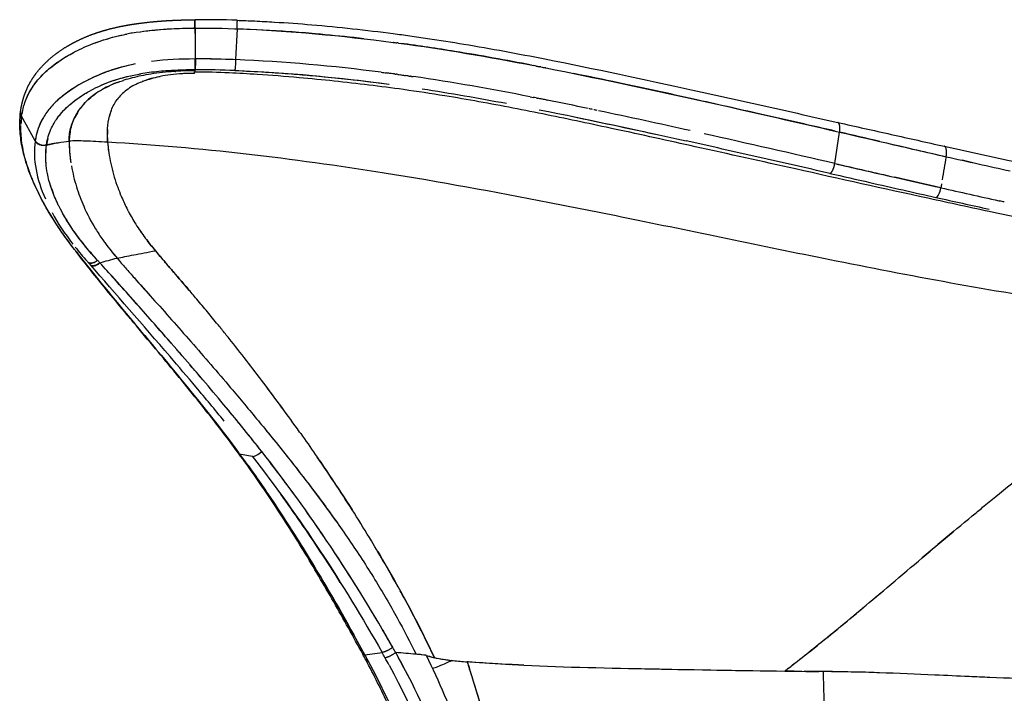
# Model space of a CAD drawing. Header units: millimetres. Extents: x 2530 to 6175, y 0 to 2613.
# Tile 69 of 76: x 5703 to 5872, y 470 to 585. Entities that reach past the tile are written whole.
import ezdxf

# ---------------------------------------------------------------- set-up
doc = ezdxf.new("R2010")
doc.units = ezdxf.units.MM
doc.header["$MEASUREMENT"] = 0
doc.layers.add('Crea2D$visibili$linee', color=7, linetype='Continuous', true_color=0x000000)
doc.layers.add('Crea2D$visibili$tangenti', color=7, linetype='Continuous', true_color=0x000000)

msp = doc.modelspace()

# ---------------------------------------------------------------- linework, layer by layer
at = {"layer": 'Crea2D$visibili$linee'}
for p, q in [((5733.23, 584.11), (5733.23, 584.1)), ((5733.35, 584.02), (5733.31, 578.74)), ((5733.35, 584.02), (5733.35, 584.02)), ((5706.01, 564.77), (5703.69, 568.94)), ((5859.87, 555.09), (5859.87, 555.09)), ((5838.24, 477.43), (5838.24, 477.43))]:
    msp.add_line(p, q, dxfattribs=at)
for centre, radius, start, end in [((5755.45, 585.43), 22.23, 179.9686, 180.5922), ((5734.49, 407.41), 178.04, 88.0697, 90.3689), ((5740.48, 585.35), 0.00244, 59.5957, 147.9294), ((809.19, 547.93), 4924.3, 0.35853, 0.41989), ((5712.8, 584.77), 27.71, 358.5518, 0.631), ((5685.14, 585.25), 55.37, 358.6847, 358.6935), ((5729.56, 543.33), 40.44, 99.9113, 101.2749), ((5506.3, 576.85), 227.09, 0.0081, 0.4786), ((5733.82, 416.91), 161.83, 87.7276, 90.1504), ((5891.5, 578.57), 158.11, 179.9366, 180.3502), ((5602.4, 576.69), 130.92, 0.0842, 0.3726), ((5730.7, 536.2), 40.54, 97.3728, 99.4312), ((5730.31, 559.52), 16.49, 105.0456, 111.4862), ((5732.01, 525.65), 51.18, 93.6521, 97.319), ((5732.87, 531), 45.71, 93.92, 98.9586), ((5732.93, 513.62), 63.24, 91.7804, 93.7876), ((5733.37, 525.54), 51.19, 91.8826, 93.7329), ((5733.87, 487.41), 89.47, 90.3537, 91.8616), ((5732.57, 548.69), 27.57, 92.1472, 92.9475), ((5735.01, 425.81), 151.08, 90.6421, 91.4235), ((5733.01, 540.18), 36.09, 89.6741, 92.3408), ((5733.71, 517.99), 58.74, 90.4095, 91.9733), ((5733.48, 509.94), 66.33, 90.2234, 91.4521), ((5735.31, 429.19), 147.55, 90.7844, 91.1737), ((5731.37, 416.81), 159.71, 89.3205, 89.3252), ((5732.74, 576.51), 0.507, 353.9799, 1.0084), ((5735.36, 576.29), 2.11, 170.9728, 173.9955), ((5734.03, 414.3), 162.58, 87.8529, 90.2255), ((5730.25, 300.12), 278.54, 82.4533, 82.467), ((5726.69, 273.48), 305.41, 82.1255, 82.138), ((5716.48, 569.67), 11.81, 160.6702, 160.7926), ((5731.1, 573.26), 13.49, 178.4613, 178.4678), ((5734.28, 573.07), 16.67, 178.1038, 178.1091), ((5664.65, -73.5), 657.94, 78.77916, 78.78591), ((5767.36, 574.24), 57.73, 182.6875, 182.6909), ((5629.77, -245.89), 833.82, 78.1886, 78.67768), ((5704.94, 569.64), 1.43, 172.2625, 209.4381), ((5704.96, 569.56), 1.47, 187.2062, 209.3912), ((5718.51, 566.96), 14.95, 172.7533, 177.3908), ((5727.56, 566.74), 9.13, 159.4279, 165.9845), ((5718.07, 562.91), 12.2, 166.9544, 171.2235), ((5719.13, 562.33), 11.33, 165.6276, 171.1635), ((5734.9, 565.69), 16.57, 176.5851, 184.0558), ((5290.36, -1838.42), 2467.44, 76.8843, 77.04783), ((5707.12, 565.34), 1.28, 209.3273, 223.5103), ((5707.45, 565.87), 1.86, 252.5922, 277.1433), ((5707.5, 565.57), 1.56, 279.0382, 286.1393), ((5707.5, 565.56), 1.55, 286.2674, 286.3317), ((5744.92, 566.74), 26.64, 184.8006, 188.2414), ((5123.83, -2557.13), 3197.93, 77.25169, 77.47759), ((5861.22, 563.57), 0.271, 74.3932, 81.8879), ((3981.22, -7611.77), 8380.1, 77.172394, 77.258213), ((6213.48, 499.73), 357.33, 169.9575, 170.6044), ((6435.94, 3108.91), 2610.82, 257.29264, 257.53822), ((5742.19, 565.83), 30.47, 190.1082, 197.0593), ((6438.76, 3145.23), 2652.23, 257.00999, 257.23679), ((9886.84, 18218.39), 18114.75, 257.09956, 257.12909), ((9087.4, 14819.52), 14625.02, 257.177932, 257.205329), ((6454.21, 3194.22), 2703.42, 257.14671, 257.31873), ((-13315.55, -84007.37), 86711.12, 77.2233292, 77.2286877), ((5729.2, 563.58), 21.57, 197.1827, 201.0916), ((5742.16, 565.8), 30.43, 197.0317, 203.7067), ((6784.8, 4683.47), 4230.73, 257.21504, 257.37186), ((6450.8, 3154.01), 2663.46, 257.20043, 257.41828), ((5751.19, 568.1), 33.07, 202.3609, 203.1334), ((5750.98, 568.01), 32.84, 203.1245, 207.2426), ((6460.03, 3240.56), 2751.72, 257.40234, 257.59675), ((6295.56, 2459.58), 1951.88, 257.42537, 257.43023), ((5753.31, 569.24), 35.48, 207.8331, 211.9219), ((5750.39, 567.38), 32.01, 211.848, 216.9325), ((5749.5, 566.73), 30.91, 213.9914, 214.6348), ((5715.93, 545.27), 3.42, 130.9849, 131.0502), ((5753.11, 578.53), 51.4, 218.4432, 221.9654), ((5713.51, 546.25), 0.669, 208.7249, 216.4344), ((5713.49, 546.24), 0.651, 222.2541, 227.0179), ((5924.32, 709.38), 267.22, 217.754, 218.9995), ((5783.37, 597.87), 82.72, 219.0418, 219.9913), ((5822.21, 631.41), 134.04, 220.4217, 220.895), ((5024.79, -83.15), 934.04, 41.55968, 42.0957), ((5030.43, -78.31), 926.6, 40.95715, 41.31736), ((5483.21, 326.18), 327.77, 38.6685, 39.0193), ((5240.69, 103.18), 648.85, 40.42176, 40.72105), ((5372.35, 218.2), 472.35, 39.2172, 40.1375), ((5461.42, 309.24), 355.37, 36.1915, 36.9406), ((5419.53, 254.08), 414.85, 39.1523, 39.815), ((5473.99, 298.35), 344.66, 38.2341, 39.041), ((5740.93, 511.52), 0.231, 216.9639, 244.2847), ((5549.6, 357.82), 248.45, 34.1251, 35.3847), ((6729.6, -536.44), 1349.54, 129.95686, 130.25431), ((5516.34, 335.45), 288.53, 31.6774, 33.6839), ((5522.11, 339.15), 281.68, 29.5787, 33.4478), ((5557.87, 360.55), 240.01, 30.5646, 31.1244), ((5251.96, 183.21), 593.61, 29.79741, 30.13931), ((5618.07, 398.82), 163.77, 28.1118, 28.5196), ((5644.21, 408.91), 139.04, 28.4485, 29.0559), ((5770.02, 460.6), 16.44, 82.9017, 86.3801), ((5766.93, 427.65), 49.53, 83.1659, 85.2167), ((5775.68, 484.34), 8.04, 250.8086, 256.1004), ((5772.24, 480.84), 6.44, 284.6889, 287.0087), ((5753.38, 525.61), 55.05, 294.5818, 295.5964), ((5892.03, 4596.84), 4123.11, 268.82392, 268.9405), ((5894.08, 4782), 4308.28, 269.01507, 269.14559), ((5384.68, 1048.98), 729.65, 308.01549, 308.17756), ((5550.6, 839.16), 462.15, 307.8307, 308.1708), ((5877.31, 3582.98), 3109.14, 269.20294, 269.3097), ((5816.52, -1311.35), 1785.57, 89.22538, 89.33097), ((5829.78, -356.77), 830.9, 88.96081, 89.2495), ((5834.97, -29.89), 503.97, 88.7404, 89.3525), ((5837.64, 95.39), 378.67, 88.3665, 88.7273)]:
    msp.add_arc(centre, radius, start, end, dxfattribs=at)
msp.add_rational_spline([(5703.52, 569.84), (5703.6, 570.36), (5703.7, 570.88), (5703.97, 571.96), (5704.15, 572.54), (5704.38, 573.11), (5704.48, 573.38), (5704.6, 573.64), (5704.72, 573.9), (5705.15, 574.78), (5705.66, 575.62), (5706.26, 576.39), (5706.46, 576.65), (5706.89, 577.17), (5707.83, 578.17), (5709.16, 579.36), (5710.97, 580.64), (5712.28, 581.38), (5712.97, 581.73), (5713.15, 581.82), (5713.51, 582), (5714.25, 582.34), (5715.59, 582.91), (5716.79, 583.31), (5717.6, 583.56), (5717.78, 583.61), (5718.17, 583.72), (5718.99, 583.94), (5720.5, 584.3), (5721.82, 584.54), (5722.71, 584.68), (5723.59, 584.81), (5724.48, 584.93), (5726.27, 585.12), (5727.17, 585.2), (5728.07, 585.26), (5728.97, 585.32), (5729.87, 585.36), (5730.77, 585.39), (5731.59, 585.42), (5732.4, 585.44), (5733.22, 585.44)], [1, 1, 1, 1, 1, 1, 0.999643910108, 0.999643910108, 1, 0.99632152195, 0.99632152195, 1, 1, 1, 1, 1, 1, 1, 1, 1, 1, 1, 1, 1, 1, 1, 1, 1, 1, 1, 1, 1, 1, 1, 1, 1, 0.999910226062, 0.999910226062, 1, 0.999950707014, 0.999950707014, 1], degree=3, knots=[0.255907, 0.255907, 0.255907, 0.255907, 2.748431, 2.748431, 5.562769, 5.562769, 5.562769, 6.42667, 6.42667, 6.42667, 9.356952, 9.356952, 9.356952, 10.353411, 11.37277, 13.481814, 15.690245, 18.004821, 18.004821, 18.004821, 18.603703, 19.209271, 20.444883, 22.983177, 22.983177, 22.983177, 23.560561, 24.206911, 25.50784, 28.225063, 28.225063, 28.225063, 30.979064, 30.979064, 33.703011, 33.703011, 33.703011, 36.405095, 36.405095, 36.405095, 38.858918, 38.858918, 38.858918, 38.858918], dxfattribs=at)
for points in [[(5733.22, 585.45), (5733.26, 585.45), (5733.3, 585.45), (5733.34, 585.45)], [(5722.6, 583.18), (5726.11, 583.79), (5729.68, 583.99), (5733.23, 584.01)], [(5733.22, 585.18), (5733.22, 585.19), (5733.22, 585.2), (5733.22, 585.2)], [(5733.23, 584.11), (5733.23, 584.13), (5733.23, 584.16), (5733.23, 584.18)], [(5733.23, 584.01), (5733.23, 584.04), (5733.23, 584.07), (5733.23, 584.1)], [(5733.35, 584.02), (5734.82, 584.03), (5737.05, 584.03), (5740.05, 583.91)], [(5740.05, 583.91), (5740.2, 583.91), (5740.35, 583.9), (5740.49, 583.9)], [(5740.49, 583.9), (5740.5, 583.93), (5740.5, 583.95), (5740.5, 583.98)], [(5740.49, 583.9), (5749.49, 583.57), (5758.4, 582.72), (5767.15, 581.58)], [(5740.5, 583.99), (5740.5, 584.02), (5740.5, 584.04), (5740.5, 584.07)], [(5721.33, 582.93), (5721.41, 582.95), (5721.48, 582.96), (5721.56, 582.98)], [(5721.56, 582.98), (5721.59, 582.99), (5721.62, 582.99), (5721.65, 583)], [(5767.24, 581.57), (5767.21, 581.57), (5767.18, 581.58), (5767.15, 581.58)], [(5767.24, 581.57), (5767.43, 581.54), (5767.62, 581.52), (5767.81, 581.49)], [(5768.06, 581.46), (5767.98, 581.47), (5767.89, 581.48), (5767.81, 581.49)], [(5768.06, 581.46), (5775.87, 580.42), (5783.57, 579.08), (5791.2, 577.61)], [(5707.85, 576.59), (5709.16, 577.79), (5710.78, 578.91), (5712.67, 579.9)], [(5733.31, 578.74), (5730.84, 578.73), (5728.35, 578.63), (5725.9, 578.32)], [(5733.31, 578.74), (5733.31, 578.74), (5733.31, 578.74), (5733.39, 578.74)], [(5739.8, 578.63), (5736.93, 578.75), (5734.81, 578.76), (5733.39, 578.74)], [(5765.12, 576.47), (5756.93, 577.52), (5748.61, 578.29), (5740.23, 578.62)], [(5733.39, 576.88), (5733.33, 576.97), (5733.32, 577.16), (5733.32, 577.41)], [(5791.61, 577.53), (5791.47, 577.55), (5791.34, 577.58), (5791.2, 577.61)], [(5791.61, 577.53), (5791.79, 577.49), (5791.97, 577.46), (5792.16, 577.42)], [(5792.41, 577.37), (5792.33, 577.39), (5792.24, 577.4), (5792.16, 577.42)], [(5792.41, 577.37), (5792.65, 577.33), (5792.88, 577.28), (5793.11, 577.23)], [(5793.21, 577.21), (5793.18, 577.22), (5793.15, 577.23), (5793.11, 577.23)], [(5793.21, 577.21), (5810.32, 573.84), (5827.05, 570), (5843.41, 566.24)], [(5729.93, 576.61), (5729.87, 576.61), (5729.81, 576.61), (5729.75, 576.6)], [(5729.93, 576.61), (5729.96, 576.62), (5730, 576.62), (5730.04, 576.62)], [(5733.22, 576.27), (5733.22, 576.31), (5733.23, 576.35), (5733.24, 576.4)], [(5733.32, 576.88), (5733.34, 576.88), (5733.37, 576.88), (5733.39, 576.88)], [(5765.12, 576.47), (5765.42, 576.43), (5765.72, 576.39), (5766.01, 576.36)], [(5766.77, 576.26), (5766.52, 576.29), (5766.27, 576.32), (5766.01, 576.36)], [(5767.36, 576.18), (5767.18, 576.2), (5767.01, 576.23), (5766.83, 576.25)], [(5767.36, 576.18), (5767.46, 576.17), (5767.55, 576.15), (5767.65, 576.14)], [(5767.95, 576.1), (5767.85, 576.11), (5767.75, 576.13), (5767.65, 576.14)], [(5767.95, 576.1), (5768.12, 576.07), (5768.3, 576.05), (5768.47, 576.03)], [(5768.54, 576.02), (5768.79, 575.98), (5769.04, 575.95), (5769.29, 575.91)], [(5769.71, 575.85), (5769.57, 575.87), (5769.43, 575.89), (5769.29, 575.91)], [(5769.71, 575.85), (5769.84, 575.83), (5769.97, 575.81), (5770.1, 575.8)], [(5770.3, 575.77), (5770.24, 575.78), (5770.17, 575.79), (5770.1, 575.8)], [(5770.3, 575.77), (5770.4, 575.75), (5770.5, 575.74), (5770.6, 575.72)], [(5790.56, 572.28), (5783.97, 573.57), (5777.32, 574.75), (5770.6, 575.73)], [(5705.34, 573.59), (5705.34, 573.58), (5705.33, 573.57), (5705.33, 573.57)], [(5714.25, 574.75), (5712.05, 573.55), (5710.17, 572.16), (5708.76, 570.58)], [(5720.23, 574.8), (5719.23, 574.44), (5718.33, 574.02), (5717.52, 573.56)], [(5772.09, 573.64), (5776.93, 572.9), (5781.73, 572.06), (5786.5, 571.16)], [(5790.56, 572.28), (5790.73, 572.24), (5790.91, 572.21), (5791.08, 572.18)], [(5791.58, 572.08), (5791.41, 572.11), (5791.25, 572.14), (5791.08, 572.18)], [(5791.58, 572.08), (5791.68, 572.06), (5791.78, 572.04), (5791.88, 572.02)], [(5792.6, 571.88), (5792.36, 571.92), (5792.12, 571.97), (5791.88, 572.02)], [(5704.08, 570.76), (5704.09, 570.79), (5704.1, 570.83), (5704.11, 570.86)], [(5793.39, 571.72), (5793.15, 571.77), (5792.91, 571.81), (5792.67, 571.86)], [(5793.39, 571.72), (5793.41, 571.71), (5793.44, 571.71), (5793.47, 571.7)], [(5801.23, 570.11), (5801.03, 570.15), (5800.83, 570.2), (5800.63, 570.24)], [(5703.51, 569.72), (5703.51, 569.73), (5703.51, 569.75), (5703.51, 569.76)], [(5707.42, 568.76), (5706.83, 567.77), (5706.43, 566.75), (5706.18, 565.69)], [(5802.01, 569.95), (5801.81, 569.99), (5801.62, 570.03), (5801.42, 570.07)], [(5817.88, 566.49), (5812.69, 567.65), (5807.47, 568.8), (5802.21, 569.9)], [(5842.59, 560.87), (5835.23, 562.57), (5827.79, 564.28), (5820.27, 565.96)], [(5843.41, 566.24), (5849.52, 564.83), (5855.59, 563.42), (5861.63, 562.04)], [(5706, 564.71), (5706.16, 564.42), (5706.46, 564.18), (5706.81, 564.05)], [(5706.75, 564.14), (5706.73, 564.15), (5706.71, 564.16), (5706.68, 564.17)], [(5707.93, 564.01), (5707.57, 563.9), (5707.17, 563.92), (5706.81, 564.05)], [(5707.75, 564.03), (5707.74, 564.03), (5707.74, 564.03), (5707.73, 564.03)], [(5707.91, 560.28), (5707.76, 561.54), (5707.76, 562.79), (5707.93, 564.01)], [(5707.93, 564.01), (5707.93, 564.03), (5707.93, 564.05), (5707.94, 564.07)], [(5851.42, 564.39), (5854.83, 563.59), (5858.24, 562.8), (5861.63, 562.04)], [(5866.19, 561.01), (5865.59, 561.15), (5864.98, 561.29), (5864.37, 561.42)], [(5860.84, 557.4), (5860.81, 557.18), (5860.77, 556.96), (5860.74, 556.74)], [(5720.6, 555.52), (5720.58, 555.58), (5720.55, 555.64), (5720.53, 555.71)], [(5716.67, 544.32), (5713.83, 547.36), (5711.59, 550.5), (5710.04, 553.63)], [(5871.56, 554.3), (5871.3, 554.36), (5871.04, 554.42), (5870.78, 554.48)], [(5708.88, 552.51), (5709.86, 550.7), (5711.06, 548.88), (5712.45, 547.08)], [(5721.78, 552.97), (5721.83, 552.89), (5721.87, 552.8), (5721.91, 552.72)], [(5721.93, 552.68), (5721.93, 552.69), (5721.92, 552.7), (5721.91, 552.72)], [(5712.74, 546.16), (5712.14, 546.95), (5711.54, 547.75), (5710.97, 548.54)], [(5713.38, 548.24), (5713.38, 548.25), (5713.39, 548.25), (5713.39, 548.25)], [(5713.69, 547.85), (5713.69, 547.85), (5713.68, 547.85), (5713.68, 547.84)], [(5724.8, 548.14), (5725.35, 547.41), (5725.95, 546.69), (5726.55, 545.97)], [(5726.55, 545.97), (5726.07, 546.54), (5725.59, 547.12), (5725.14, 547.69)], [(5712.97, 545.85), (5712.87, 545.98), (5712.78, 546.1), (5712.68, 546.22)], [(5712.97, 545.85), (5712.98, 545.83), (5712.99, 545.82), (5713, 545.81)], [(5714.89, 544.16), (5714.94, 544.1), (5714.98, 544.05), (5715.03, 543.99)], [(5715.1, 543.94), (5715.4, 543.74), (5715.96, 543.84), (5716.45, 544.16)], [(5716.9, 543.77), (5716.4, 543.41), (5715.8, 543.3), (5715.49, 543.5)], [(5737, 533.6), (5737.06, 533.53), (5737.11, 533.47), (5737.16, 533.4)], [(5737.43, 533.07), (5737.34, 533.18), (5737.25, 533.29), (5737.16, 533.4)], [(5737.43, 533.07), (5737.47, 533.02), (5737.52, 532.97), (5737.56, 532.92)], [(5737.87, 532.54), (5737.76, 532.66), (5737.66, 532.79), (5737.56, 532.92)], [(5740.91, 511.28), (5740.84, 511.38), (5740.77, 511.47), (5740.7, 511.57)], [(5756.43, 495.48), (5752.7, 501.07), (5748.79, 506.47), (5744.72, 511.65)], [(5740.83, 511.31), (5740.83, 511.31), (5740.83, 511.31), (5740.83, 511.31)], [(5740.87, 511.3), (5740.86, 511.3), (5740.85, 511.3), (5740.84, 511.31)], [(5740.91, 511.28), (5740.9, 511.29), (5740.88, 511.29), (5740.87, 511.29)], [(5769.82, 473.14), (5769.09, 474.54), (5768.34, 475.92), (5767.59, 477.3)], [(5779.4, 447), (5777.09, 457.72), (5772.85, 467.9), (5767.59, 477.3)], [(5774.12, 476.45), (5774.15, 476.44), (5774.18, 476.44), (5774.2, 476.43)], [(5774.2, 476.43), (5774.25, 476.42), (5774.31, 476.41), (5774.36, 476.4)], [(5774.51, 476.37), (5775.86, 476.11), (5777.41, 475.92), (5779.04, 475.78)], [(5766.46, 475.15), (5770.75, 467.24), (5774.27, 458.85), (5776.52, 450.1)], [(5774.12, 474.68), (5774.65, 474.84), (5775.35, 475.12), (5776.28, 475.55)], [(5777.17, 475.96), (5777.09, 475.92), (5777.01, 475.89), (5776.94, 475.85)], [(5779.8, 475.72), (5780.04, 474.91), (5780.29, 474.15), (5780.53, 473.38)], [(5835.68, 474.12), (5835.14, 474.12), (5834.6, 474.13), (5834.06, 474.14)]]:
    msp.add_open_spline(points, degree=3, dxfattribs=at)
for points, weights in [([(5740.48, 585.35), (5740.5, 585.37), (5740.5, 585.12)], [0.922562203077, 0.856144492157, 0.853283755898]), ([(5733.22, 585.18), (5733.23, 584.83), (5733.23, 584.18)], [0.853692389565, 0.857363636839, 0.965678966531]), ([(5733.32, 577.67), (5733.31, 578.19), (5733.31, 578.74)], [0.854060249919, 0.862227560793, 1]), ([(5703.51, 569.72), (5703.45, 569.27), (5703.68, 568.85)], [0.86045791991, 0.894142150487, 1]), ([(5861.63, 562.04), (5861.91, 563.75), (5861.26, 563.84)], [1, 0.737852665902, 0.964322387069]), ([(5713.39, 548.26), (5713.38, 548.25), (5713.38, 548.25)], [0.961515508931, 0.960115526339, 0.958731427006]), ([(5713.01, 545.8), (5713.01, 545.81), (5713, 545.81)], [0.980395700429, 0.979340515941, 0.978293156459]), ([(5716.67, 544.32), (5715.76, 543.56), (5715.13, 543.92)], [1, 0.763746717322, 0.952147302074]), ([(5715.43, 543.55), (5716.01, 543), (5717.06, 543.89)], [1, 0.736919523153, 1]), ([(5740.83, 511.31), (5740.84, 511.31), (5740.84, 511.31)], [0.960327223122, 0.961894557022, 0.963483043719]), ([(5740.87, 511.3), (5740.87, 511.29), (5740.87, 511.29)], [0.979216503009, 0.980171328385, 0.981132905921])]:
    msp.add_rational_spline(points, weights, degree=2, dxfattribs=at)
for points, knots in [([(5740.48, 585.35), (5741.5, 585.32), (5743.63, 585.23), (5747.88, 585), (5755.78, 584.43), (5762.53, 583.68), (5767.16, 583.08), (5768.11, 582.96), (5770.07, 582.69), (5774.1, 582.11), (5781.81, 580.88), (5788.48, 579.65), (5793.08, 578.74), (5801.59, 577.07), (5810.05, 575.26), (5822.54, 572.52), (5826.69, 571.59), (5834.93, 569.74), (5839.02, 568.81), (5843.1, 567.89)], [0, 0, 0, 0, 3.035372, 6.405814, 12.783697, 26.779539, 26.779539, 26.779539, 29.649498, 32.734338, 38.994182, 53.069204, 53.069204, 53.069204, 79.770582, 79.770582, 93.125331, 93.125331, 106.468119, 106.468119, 106.468119, 106.468119]), ([(5724.01, 583.4), (5725.29, 583.58), (5727.82, 583.84), (5730.91, 583.98), (5732.69, 584.01), (5733.23, 584.01)], [2.7911664, 2.7911664, 2.7911664, 2.7911664, 2.8801084, 2.9635819, 3, 3, 3, 3]), ([(5762.17, 582.19), (5761.61, 582.26), (5758.86, 582.56), (5754.6, 582.98), (5747.93, 583.54), (5743.45, 583.75), (5740.49, 583.9)], [1.7967612, 1.7967612, 1.7967612, 1.7967612, 1.812478, 1.8746229, 1.9172028, 2, 2, 2, 2]), ([(5740.51, 585.07), (5740.51, 585.08), (5740.51, 585.09), (5740.5, 585.11), (5740.5, 585.11), (5740.5, 585.12)], [3.48437514, 3.48437514, 3.48437514, 3.48437514, 3.5, 3.5, 3.51562482, 3.51562482, 3.51562482, 3.51562482]), ([(5703.69, 568.94), (5703.77, 569.39), (5703.91, 570.19), (5704.25, 571.35), (5704.7, 572.44), (5705.49, 573.92), (5706.82, 575.66), (5708.87, 577.55), (5710.93, 578.96), (5712.83, 580), (5714.86, 580.99), (5717.61, 582.02), (5719.89, 582.63), (5721.1, 582.88)], [0, 0, 0, 0, 1.366732, 2.414379, 3.639068, 4.893264, 7.456266, 10.161199, 13.228455, 14.946531, 16.637634, 20.019529, 23.726283, 23.726283, 23.726283, 23.726283]), ([(5714.96, 580.99), (5715.68, 581.29), (5716.43, 581.57), (5718.51, 582.27), (5719.89, 582.64), (5721.33, 582.93)], [1.5658769, 1.5658769, 1.5658769, 1.5658769, 1.6249934, 1.6249934, 1.7268089, 1.7268089, 1.7268089, 1.7268089]), ([(5790.81, 577.68), (5786.47, 578.52), (5779.06, 579.86), (5771.57, 580.98), (5768.47, 581.4)], [1.5225277, 1.5225277, 1.5225277, 1.5225277, 1.6487845, 1.7370074, 1.7370074, 1.7370074, 1.7370074]), ([(5721.17, 577.44), (5720.16, 577.18), (5718.21, 576.59), (5715.86, 575.59), (5714.04, 574.65), (5712.35, 573.66), (5710.49, 572.32), (5708.71, 570.62), (5707.58, 569.1), (5706.91, 567.85), (5706.51, 566.91), (5706.21, 565.88), (5706.08, 565.17), (5706.01, 564.77)], [0, 0, 0, 0, 3.119355, 6.106971, 7.64124, 9.268894, 11.979231, 14.491574, 16.635376, 17.652957, 18.72077, 19.695702, 20.889708, 20.889708, 20.889708, 20.889708]), ([(5723.1, 577.88), (5721.43, 577.55), (5719.87, 577.12), (5717.23, 576.19), (5716.1, 575.7), (5715.03, 575.16)], [0.2514616, 0.2514616, 0.2514616, 0.2514616, 0.3771924, 0.3771924, 0.4845859, 0.4845859, 0.4845859, 0.4845859]), ([(5733.32, 577.54), (5733.32, 577.56), (5733.32, 577.58), (5733.32, 577.62), (5733.32, 577.64), (5733.32, 577.67)], [1.46875003, 1.46875003, 1.46875003, 1.46875003, 1.5, 1.5, 1.53125, 1.53125, 1.53125, 1.53125]), ([(5704.32, 571.48), (5704.38, 571.65), (5704.44, 571.82), (5704.93, 572.98), (5705.51, 573.96), (5706.55, 575.26), (5706.87, 575.62), (5707.22, 575.98)], [1.1040252, 1.1040252, 1.1040252, 1.1040252, 1.1249846, 1.1249846, 1.2499868, 1.2499868, 1.2996899, 1.2996899, 1.2996899, 1.2996899]), ([(5716.16, 573.72), (5717.24, 574.26), (5719.2, 575.08), (5721.42, 575.67), (5722.38, 575.88)], [3.5075568, 3.5075568, 3.5075568, 3.5075568, 3.6244702, 3.7076044, 3.7076044, 3.7076044, 3.7076044]), ([(5717.2, 574.21), (5719.14, 575.07), (5721.31, 575.72), (5723.86, 576.17), (5723.96, 576.18), (5724.05, 576.2)], [2.546875, 2.546875, 2.546875, 2.546875, 2.75, 2.75, 2.7578125, 2.7578125, 2.7578125, 2.7578125]), ([(5725.76, 576.15), (5725.2, 576.06), (5723.59, 575.77), (5722.07, 575.39), (5721.13, 575.1)], [0.2133969, 0.2133969, 0.2133969, 0.2133969, 0.2623339, 0.3590735, 0.3590735, 0.3590735, 0.3590735]), ([(5723.5, 574.54), (5724.11, 574.82), (5725.19, 575.23), (5726.57, 575.6), (5727.2, 575.73), (5727.36, 575.76)], [4.6574919, 4.6574919, 4.6574919, 4.6574919, 4.743666, 4.7946688, 4.8110866, 4.8110866, 4.8110866, 4.8110866]), ([(5731.15, 576.22), (5730.47, 576.19), (5729.8, 576.13), (5728.53, 575.97), (5727.93, 575.88), (5727.36, 575.76)], [-0.9375, -0.9375, -0.9375, -0.9375, -0.875, -0.875, -0.8164062, -0.8164062, -0.8164062, -0.8164062]), ([(5733.29, 576.74), (5733.28, 576.65), (5733.27, 576.57), (5733.25, 576.46), (5733.24, 576.43), (5733.24, 576.4)], [0, 0, 0, 0, 0.5, 0.5, 0.7161959, 0.7161959, 0.7161959, 0.7161959]), ([(5740.12, 576.77), (5748.96, 576.44), (5757.79, 575.59), (5766.45, 574.44), (5766.46, 574.44), (5766.48, 574.44)], [2, 2, 2, 2, 2.2499983, 2.2499983, 2.2504208, 2.2504208, 2.2504208, 2.2504208]), ([(5740.12, 576.77), (5741.87, 576.69), (5745.1, 576.54), (5749.52, 576.22), (5753.94, 575.86), (5759.18, 575.33), (5763.22, 574.86), (5765.5, 574.56)], [7, 7, 7, 7, 7.0495224, 7.0914236, 7.1254177, 7.1753715, 7.24113, 7.24113, 7.24113, 7.24113]), ([(5842.64, 566.42), (5841.14, 566.76), (5836.9, 567.73), (5828.88, 569.55), (5818.08, 571.98), (5807.44, 574.3), (5800.57, 575.73), (5798.02, 576.25)], [1.0077779, 1.0077779, 1.0077779, 1.0077779, 1.0535193, 1.136453, 1.2500323, 1.3775156, 1.452295, 1.452295, 1.452295, 1.452295]), ([(5709.84, 568.68), (5709.99, 568.89), (5710.15, 569.1), (5711.71, 570.94), (5713.63, 572.4), (5715.98, 573.63), (5716.07, 573.68), (5716.16, 573.72)], [2.21875, 2.21875, 2.21875, 2.21875, 2.25, 2.25, 2.5, 2.5, 2.510035, 2.510035, 2.510035, 2.510035]), ([(5717.1, 573.32), (5717.13, 573.33), (5717.16, 573.35), (5718.06, 573.89), (5719.06, 574.37), (5720.52, 574.9), (5720.82, 575), (5721.13, 575.1)], [0.4961019, 0.4961019, 0.4961019, 0.4961019, 0.5, 0.5, 0.625, 0.625, 0.65625, 0.65625, 0.65625, 0.65625]), ([(5723.5, 574.54), (5723.22, 574.41), (5722.96, 574.27), (5721.91, 573.68), (5721.25, 573.17), (5720.46, 572.37), (5720.23, 572.1), (5720.03, 571.83)], [-0.6640625, -0.6640625, -0.6640625, -0.6640625, -0.625, -0.625, -0.5, -0.5, -0.4400962, -0.4400962, -0.4400962, -0.4400962]), ([(5710.91, 569.95), (5711.51, 570.58), (5712.78, 571.68), (5714.26, 572.66), (5714.96, 573.07)], [3.2824554, 3.2824554, 3.2824554, 3.2824554, 3.3811927, 3.4627095, 3.4627095, 3.4627095, 3.4627095]), ([(5711.8, 564.69), (5711.8, 565.02), (5711.83, 565.75), (5712.13, 567.26), (5712.86, 569.13), (5714.31, 571.15), (5715.56, 572.25), (5716.25, 572.75)], [0, 0, 0, 0, 1.01315, 2.160477, 4.611948, 6.990622, 9.56519, 9.56519, 9.56519, 9.56519]), ([(5717.1, 573.32), (5716.27, 572.8), (5715.18, 571.97), (5714.17, 570.87), (5713.8, 570.4), (5713.68, 570.23)], [0.5177967, 0.5177967, 0.5177967, 0.5177967, 0.6330033, 0.6872052, 0.7150131, 0.7150131, 0.7150131, 0.7150131]), ([(5718.37, 564.52), (5718.35, 565.3), (5718.3, 566.83), (5718.64, 569), (5719.24, 570.64), (5719.82, 571.55), (5720.02, 571.83)], [4, 4, 4, 4, 4.1293553, 4.2509978, 4.3778173, 4.4364004, 4.4364004, 4.4364004, 4.4364004]), ([(5712.67, 546.23), (5712.28, 546.75), (5711.52, 547.75), (5710.11, 549.74), (5708.54, 552.16), (5706.91, 555.07), (5705.99, 557.01), (5705.59, 557.97), (5705.36, 558.5), (5704.95, 559.54), (5704.26, 561.58), (5703.64, 564.07), (5703.32, 566.96), (5703.4, 568.81), (5703.5, 569.68)], [0, 0, 0, 0, 1.954784, 3.753162, 7.30767, 10.616223, 13.74802, 13.74802, 13.74802, 15.485617, 17.087322, 20.220451, 23.165051, 25.774312, 25.774312, 25.774312, 25.774312]), ([(5703.57, 567.52), (5703.6, 567.96), (5703.64, 568.4), (5703.68, 568.85), (5703.68, 568.85), (5703.68, 568.85), (5703.68, 568.85)], [3.93713274, 3.93713274, 3.93713274, 3.93713274, 3.9997552, 3.9997552, 3.9997552, 4, 4, 4, 4]), ([(5707.94, 564.07), (5708.02, 564.55), (5708.2, 565.45), (5708.64, 566.67), (5709.17, 567.71), (5709.6, 568.36), (5709.82, 568.66), (5709.84, 568.68)], [3, 3, 3, 3, 3.0651025, 3.1225378, 3.1725817, 3.2148775, 3.21768, 3.21768, 3.21768, 3.21768]), ([(5713.4, 569.83), (5713.34, 569.74), (5712.78, 568.87), (5712, 567.17), (5711.87, 565.5), (5711.8, 564.69)], [0.7377134, 0.7377134, 0.7377134, 0.7377134, 0.7527908, 0.8807073, 1, 1, 1, 1]), ([(5792.12, 570.07), (5800.55, 568.39), (5808.92, 566.56), (5817.2, 564.73), (5817.21, 564.73), (5817.21, 564.72)], [2.5005937, 2.5005937, 2.5005937, 2.5005937, 2.7499994, 2.7499994, 2.7502551, 2.7502551, 2.7502551, 2.7502551]), ([(5797.6, 568.95), (5800.31, 568.39), (5805.3, 567.33), (5810.25, 566.26), (5812.52, 565.76)], [7.5540144, 7.5540144, 7.5540144, 7.5540144, 7.634626, 7.7027186, 7.7027186, 7.7027186, 7.7027186]), ([(5705.53, 558.15), (5705.39, 558.5), (5705.01, 559.46), (5704.48, 561.01), (5704.02, 562.76), (5703.72, 564.41), (5703.57, 565.94), (5703.55, 566.91), (5703.57, 567.36)], [3.5131933, 3.5131933, 3.5131933, 3.5131933, 3.5585071, 3.6403093, 3.7188169, 3.7940174, 3.8659244, 3.9292703, 3.9292703, 3.9292703, 3.9292703]), ([(5843.12, 567.89), (5846.17, 567.21), (5849.2, 566.53), (5855.25, 565.17), (5858.27, 564.5), (5861.28, 563.83)], [0.022365, 0.022365, 0.022365, 0.022365, 9.967545, 9.967545, 19.934597, 19.934597, 19.934597, 19.934597]), ([(5706, 564.71), (5706, 564.71), (5706, 564.71), (5706, 564.71), (5705.57, 561.55), (5706.24, 558.19), (5707.74, 554.81)], [0.9408003, 0.9408003, 0.9408003, 0.9408003, 1, 1, 1, 1.4841878, 1.4841878, 1.4841878, 1.4841878]), ([(5706.01, 564.77), (5706.15, 564.51), (5706.45, 564.25), (5707.12, 564.01), (5707.45, 563.98), (5707.73, 564.03)], [1, 1, 1, 1, 1.5, 1.5, 1.8996448, 1.8996448, 1.8996448, 1.8996448]), ([(5710.04, 553.63), (5709.93, 553.83), (5709.43, 554.88), (5708.68, 556.74), (5708.09, 558.96), (5707.75, 561.41), (5707.86, 562.99), (5707.93, 564.01)], [3.4705462, 3.4705462, 3.4705462, 3.4705462, 3.5014863, 3.6279434, 3.7510317, 3.8392364, 4, 4, 4, 4]), ([(5707.93, 564.01), (5708.6, 564.16), (5709.87, 564.45), (5711.18, 564.61), (5711.8, 564.69)], [4, 4, 4, 4, 4.530657, 5, 5, 5, 5]), ([(5709.96, 564.43), (5709.46, 564.35), (5708.78, 564.22), (5708.11, 564.06), (5707.93, 564.01)], [1.4691812, 1.4691812, 1.4691812, 1.4691812, 1.8520841, 1.9999987, 1.9999987, 1.9999987, 1.9999987]), ([(5711.8, 564.69), (5711.82, 563.95), (5711.85, 563.17), (5711.97, 561.93), (5712.03, 561.47), (5712.1, 561.01)], [-1, -1, -1, -1, -0.875, -0.875, -0.8041651, -0.8041651, -0.8041651, -0.8041651]), ([(5711.8, 564.69), (5711.82, 564.05), (5711.86, 562.85), (5712.01, 561.6), (5712.1, 561.01)], [0, 0, 0, 0, 0.1032898, 0.1936192, 0.1936192, 0.1936192, 0.1936192]), ([(5718.37, 564.52), (5718.43, 563.91), (5718.56, 562.72), (5718.91, 560.87), (5719.36, 559.03), (5719.91, 557.31), (5720.33, 556.2), (5720.53, 555.71)], [7, 7, 7, 7, 7.1035339, 7.2052192, 7.3048884, 7.402078, 7.4809257, 7.4809257, 7.4809257, 7.4809257]), ([(5861.3, 563.83), (5870.94, 561.7), (5880.49, 559.63), (5889.9, 557.7), (5894.65, 556.73), (5899.37, 555.79), (5908.7, 554.03), (5913.31, 553.21), (5917.83, 552.48)], [0.3996, 0.3996, 0.3996, 0.3996, 32.27662, 32.27662, 32.27662, 48.382887, 48.382887, 64.498362, 64.498362, 64.498362, 64.498362]), ([(5712.74, 546.16), (5709.71, 550.07), (5707.3, 553.98), (5705.58, 558.03), (5705.48, 558.27), (5705.39, 558.51)], [0, 0, 0, 0, 0.01772771, 0.01772771, 0.0188357, 0.0188357, 0.0188357, 0.0188357]), ([(5859.87, 555.09), (5860.04, 555.11), (5860.23, 555.3), (5860.55, 555.92), (5860.68, 556.34), (5860.74, 556.74)], [1, 1, 1, 1, 1.5, 1.5, 1.999939, 1.999939, 1.999939, 1.999939]), ([(5709.97, 550.01), (5709.78, 550.29), (5709.11, 551.32), (5708.1, 552.96), (5707.36, 554.31), (5707.04, 554.92)], [3.1629819, 3.1629819, 3.1629819, 3.1629819, 3.199083, 3.2937693, 3.3728461, 3.3728461, 3.3728461, 3.3728461]), ([(5714.29, 553.57), (5714.86, 552.28), (5715.86, 550.35), (5717.12, 548.45), (5717.57, 547.82)], [0.5629572, 0.5629572, 0.5629572, 0.5629572, 0.7508897, 0.8443913, 0.8443913, 0.8443913, 0.8443913]), ([(5716.67, 544.32), (5716.34, 544.68), (5715.54, 545.57), (5714.17, 547.21), (5712.6, 549.29), (5711.32, 551.27), (5710.62, 552.5), (5710.39, 552.94)], [3.0000001, 3.0000001, 3.0000001, 3.0000001, 3.053666, 3.1373419, 3.2507277, 3.3701811, 3.4358338, 3.4358338, 3.4358338, 3.4358338]), ([(5717.57, 547.82), (5717.72, 547.61), (5717.87, 547.4), (5718.64, 546.36), (5719.3, 545.53), (5719.99, 544.71)], [-0.15625, -0.15625, -0.15625, -0.15625, -0.125, -0.125, 0, 0, 0, 0]), ([(5740.74, 511.38), (5738.45, 514.48), (5736.1, 517.51), (5731.35, 523.44), (5728.94, 526.34), (5726.56, 529.2), (5725.32, 530.69), (5723.55, 532.81), (5720.74, 536.19), (5717.42, 540.21), (5714.68, 543.63), (5712.98, 545.83)], [0.00002, 0.00002, 0.00002, 0.00002, 12.234791, 12.234791, 24.513528, 24.513528, 24.513528, 30.33926, 32.806692, 37.668602, 45.982248, 45.982248, 45.982248, 45.982248]), ([(5737, 533.6), (5736.7, 533.97), (5736.1, 534.7), (5734.9, 536.15), (5733.51, 537.81), (5731.55, 540.11), (5729.91, 542.01), (5728.49, 543.67), (5727.56, 544.76), (5726.91, 545.54), (5726.55, 545.97)], [0, 0, 0, 0, 1.425786, 2.839854, 5.630915, 7.950095, 11.894894, 13.149285, 14.507099, 16.194343, 16.194343, 16.194343, 16.194343]), ([(5726.55, 545.97), (5726.9, 545.55), (5727.48, 544.84), (5728.09, 544.13), (5728.33, 543.85)], [8, 8, 8, 8, 8.02229448, 8.03739714, 8.03739714, 8.03739714, 8.03739714]), ([(5733.47, 522.69), (5731.99, 524.44), (5730.51, 526.17), (5724.35, 533.35), (5719.72, 538.63), (5715.43, 543.55)], [3.3434556, 3.3434556, 3.3434556, 3.3434556, 3.5, 3.5, 4, 4, 4, 4]), ([(5729.21, 530.22), (5728.39, 531.17), (5726.55, 533.26), (5724.13, 536), (5720.88, 539.68), (5718.68, 542.11), (5717.06, 543.89)], [4.552897, 4.552897, 4.552897, 4.552897, 4.6410251, 4.7500053, 4.815821, 5, 5, 5, 5]), ([(5719.99, 544.71), (5720.47, 544.15), (5721.43, 543.02), (5723.45, 540.74), (5727.13, 536.65), (5732.64, 530.43), (5738.72, 523.39), (5742.56, 518.8), (5744.13, 516.89)], [0, 0, 0, 0, 0.0295355, 0.0592148, 0.1188729, 0.2398332, 0.3634325, 0.4498322, 0.4498322, 0.4498322, 0.4498322]), ([(5728.36, 543.81), (5728.76, 543.35), (5730.13, 541.76), (5731.52, 540.14), (5732.51, 538.98), (5732.51, 538.98)], [8.03797934, 8.03797934, 8.03797934, 8.03797934, 8.06256822, 8.12081737, 8.12082007, 8.12082007, 8.12082007, 8.12082007]), ([(5721.44, 543.02), (5721.94, 542.46), (5722.44, 541.89), (5723.84, 540.32), (5724.75, 539.3), (5725.67, 538.27)], [0.03125, 0.03125, 0.03125, 0.03125, 0.0625, 0.0625, 0.1171875, 0.1171875, 0.1171875, 0.1171875]), ([(5716.65, 541.21), (5719.82, 537.29), (5723.21, 533.27), (5731.35, 523.52), (5736.14, 517.7), (5740.7, 511.57)], [1.140625, 1.140625, 1.140625, 1.140625, 1.5, 1.5, 1.9924053, 1.9924053, 1.9924053, 1.9924053]), ([(5751.17, 514.99), (5749.15, 517.84), (5747.1, 520.63), (5743.07, 525.97), (5741.09, 528.52), (5739.13, 530.97)], [-0.4961415, -0.4961415, -0.4961415, -0.4961415, -0.375, -0.375, -0.2578125, -0.2578125, -0.2578125, -0.2578125]), ([(5744.72, 511.65), (5743.57, 513.1), (5741.26, 516), (5736.58, 521.67), (5732.87, 526), (5730.37, 528.89), (5730.2, 529.07)], [4, 4, 4, 4, 4.1247567, 4.2500992, 4.50002, 4.517393, 4.517393, 4.517393, 4.517393]), ([(5744.13, 516.89), (5744.85, 516.02), (5745.57, 515.14), (5748.58, 511.43), (5750.86, 508.56), (5754.61, 503.62), (5756.11, 501.58), (5757.57, 499.51)], [0.4609375, 0.4609375, 0.4609375, 0.4609375, 0.5, 0.5, 0.625, 0.625, 0.7102987, 0.7102987, 0.7102987, 0.7102987]), ([(5836.76, 476.25), (5838.29, 477.46), (5841.3, 479.87), (5845.78, 483.56), (5852.29, 489.04), (5859.04, 494.78), (5864.92, 499.71), (5868, 502.24), (5872.94, 506.29), (5879.09, 511.24), (5884.44, 515.67), (5886.19, 517.14)], [0, 0, 0, 0, 5.862215, 11.54214, 17.432683, 31.374711, 38.136103, 40.456181, 43.335102, 57.298544, 64.154217, 64.154217, 64.154217, 64.154217]), ([(5745.43, 515.31), (5745.71, 514.96), (5748.93, 511.01), (5753.75, 504.86), (5759.65, 496.64), (5763.97, 489.97), (5767.81, 483.44), (5770.01, 479.09), (5771.06, 477)], [0.4735824, 0.4735824, 0.4735824, 0.4735824, 0.4893181, 0.6510505, 0.7435614, 0.8362859, 0.9216449, 1, 1, 1, 1]), ([(5751.17, 514.99), (5751.23, 514.9), (5752.97, 512.45), (5756, 508.07), (5758.89, 503.66), (5760.15, 501.68)], [8.4871518, 8.4871518, 8.4871518, 8.4871518, 8.4910354, 8.5920956, 8.6728213, 8.6728213, 8.6728213, 8.6728213]), ([(5761.97, 477.02), (5760.34, 480.01), (5758.69, 483), (5755.32, 488.9), (5753.6, 491.83), (5751.84, 494.72), (5750.08, 497.6), (5748.28, 500.44), (5744.59, 506), (5742.7, 508.73), (5740.74, 511.38)], [0.000021, 0.000021, 0.000021, 0.000021, 10.5196, 10.5196, 21.024023, 21.024023, 21.024023, 31.511317, 31.511317, 41.976762, 41.976762, 41.976762, 41.976762]), ([(5751.28, 502.92), (5750.87, 503.49), (5748.72, 506.44), (5746.51, 509.32), (5744.72, 511.65)], [3.7259249, 3.7259249, 3.7259249, 3.7259249, 3.7780581, 4, 4, 4, 4]), ([(5762.32, 476.94), (5759.04, 482.94), (5755.65, 488.87), (5748.54, 500.38), (5744.83, 505.98), (5740.91, 511.28)], [0, 0, 0, 0, 0.5, 0.5, 1, 1, 1, 1]), ([(5743.1, 510.84), (5747.14, 505.64), (5751.01, 500.21), (5758.41, 489), (5761.93, 483.22), (5765.26, 477.32)], [0, 0, 0, 0, 0.5, 0.5, 1, 1, 1, 1]), ([(5768.02, 488.48), (5766.54, 491.15), (5765.01, 493.78), (5761.53, 499.55), (5759.55, 502.67), (5756.42, 507.41), (5755.3, 509.07), (5754.16, 510.71)], [-0.8515625, -0.8515625, -0.8515625, -0.8515625, -0.75, -0.75, -0.625, -0.625, -0.5562747, -0.5562747, -0.5562747, -0.5562747]), ([(5742.38, 509.27), (5743.83, 507.25), (5745.26, 505.19), (5748.52, 500.31), (5750.34, 497.47), (5755, 489.91), (5757.77, 485.13), (5760.46, 480.31)], [0.0625, 0.0625, 0.0625, 0.0625, 0.25, 0.25, 0.5000001, 0.5000001, 0.9058377, 0.9058377, 0.9058377, 0.9058377]), ([(5758.12, 489.3), (5757.01, 491.08), (5755.87, 492.85), (5752.52, 497.92), (5750.26, 501.19), (5747.95, 504.39)], [2.3441046, 2.3441046, 2.3441046, 2.3441046, 2.5, 2.5, 2.796875, 2.796875, 2.796875, 2.796875]), ([(5764.54, 494.55), (5765.62, 492.72), (5767.93, 488.71), (5771.19, 482.68), (5773.25, 478.42), (5774.2, 476.43)], [8.7683776, 8.7683776, 8.7683776, 8.7683776, 8.8407711, 8.9260046, 9, 9, 9, 9]), ([(5774.2, 476.43), (5773.38, 478.18), (5772.54, 479.89), (5770.81, 483.29), (5769.93, 484.97), (5768.81, 487.04), (5768.59, 487.45), (5768.36, 487.86)], [-1, -1, -1, -1, -0.9375, -0.9375, -0.875, -0.875, -0.859375, -0.859375, -0.859375, -0.859375]), ([(5836.22, 475.83), (5838.37, 477.53), (5840.51, 479.24), (5845.49, 483.32), (5848.32, 485.7), (5851.15, 488.09)], [3.03125, 3.03125, 3.03125, 3.03125, 3.125, 3.125, 3.25, 3.25, 3.25, 3.25]), ([(5772.82, 476.83), (5774.96, 472.42), (5776.92, 467.86), (5780.34, 458.36), (5781.81, 453.42), (5782.9, 448.32)], [3, 3, 3, 3, 3.5, 3.5, 4, 4, 4, 4]), ([(5772.84, 476.79), (5773.08, 476.74), (5773.3, 476.68), (5773.71, 476.54), (5773.95, 476.48), (5774.2, 476.43)], [0.5177606, 0.5177606, 0.5177606, 0.5177606, 0.75, 0.75, 1, 1, 1, 1]), ([(5774.2, 476.43), (5774.53, 476.37), (5775.57, 476.16), (5777.44, 475.91), (5779, 475.78), (5779.8, 475.72)], [1, 1, 1, 1, 1.179413, 1.579446, 2, 2, 2, 2]), ([(5773.61, 446.97), (5773.38, 448.09), (5772.83, 450.44), (5771.53, 455.15), (5769.46, 461.17), (5766.34, 468.53), (5763.88, 473.45), (5762.52, 475.99)], [0, 0, 0, 0, 3.427175, 7.232907, 14.664728, 22.52396, 31.168758, 31.168758, 31.168758, 31.168758]), ([(5774.03, 446.81), (5772.96, 451.95), (5771.38, 456.96), (5767.56, 466.67), (5765.32, 471.36), (5762.88, 475.91)], [5, 5, 5, 5, 5.5, 5.5, 6, 6, 6, 6]), ([(5779.8, 475.72), (5780.49, 473.51), (5781.81, 469.33), (5783.74, 462.84), (5785.53, 456.44), (5786.69, 452.06), (5787.25, 449.94)], [2, 2, 2, 2, 2.2587997, 2.4923871, 2.754958, 2.9998894, 2.9998894, 2.9998894, 2.9998894]), ([(5789.49, 475.13), (5796.63, 474.81), (5804.1, 474.66), (5819.07, 474.36), (5826.56, 474.25), (5834.05, 474.13)], [2.0019616, 2.0019616, 2.0019616, 2.0019616, 2.5, 2.5, 3, 3, 3, 3]), ([(5840.87, 465.43), (5840.86, 465.9), (5840.84, 466.78), (5840.82, 467.99), (5840.77, 469.76), (5840.73, 471.27), (5840.69, 472.76), (5840.68, 473.39), (5840.66, 473.88), (5840.66, 474.05)], [0, 0, 0, 0, 1.417542, 2.630668, 3.634651, 6.752869, 7.153188, 8.111675, 8.629442, 8.629442, 8.629442, 8.629442]), ([(5865.57, 473.19), (5863.61, 473.28), (5861.65, 473.37), (5856.54, 473.6), (5853.38, 473.74), (5849.62, 473.87), (5849.02, 473.89), (5848.43, 473.9)], [-0.328125, -0.328125, -0.328125, -0.328125, -0.25, -0.25, -0.125, -0.125, -0.1015993, -0.1015993, -0.1015993, -0.1015993]), ([(5878.41, 472.72), (5875.31, 472.81), (5871.03, 472.96), (5866.74, 473.14), (5865.57, 473.19)], [0.5023818, 0.5023818, 0.5023818, 0.5023818, 0.6268628, 0.6735475, 0.6735475, 0.6735475, 0.6735475]), ([(5778.45, 450.99), (5778.12, 452.28), (5777.34, 454.97), (5775.97, 459.11), (5774.31, 463.47), (5772.38, 467.93), (5770.96, 470.91), (5770.21, 472.39)], [0.125456, 0.125456, 0.125456, 0.125456, 0.2468624, 0.3820459, 0.5249315, 0.6755965, 0.8285356, 0.8285356, 0.8285356, 0.8285356]), ([(5780.84, 472.41), (5781.14, 471.44), (5781.44, 470.45), (5782.38, 467.36), (5783.02, 465.24), (5783.72, 462.82), (5783.8, 462.55), (5783.88, 462.28)], [0.1328406, 0.1328406, 0.1328406, 0.1328406, 0.25, 0.25, 0.5, 0.5, 0.53125, 0.53125, 0.53125, 0.53125])]:
    msp.add_open_spline(points, degree=3, knots=knots, dxfattribs=at)
at = {"layer": 'Crea2D$visibili$tangenti'}
for p, q in [((5740.49, 583.9), (5740.23, 578.62)), ((5842.59, 560.87), (5843.41, 566.24)), ((5740.91, 511.28), (5743.1, 510.84)), ((5762.32, 476.94), (5765.26, 477.32))]:
    msp.add_line(p, q, dxfattribs=at)
for centre, radius, start, end in [((5544.58, 582.83), 188.78, 0.3603, 0.7947), ((5712.24, 549.59), 22.44, 95.412, 95.4266), ((5712.71, 529.61), 42.43, 89.1407, 89.1525), ((5711.13, 487.47), 84.6, 87.1927, 87.1958), ((5645.54, 409.08), 139.82, 29.2039, 29.6213), ((5621.43, 399.86), 160.6, 28.2649, 28.6814), ((5643.48, 408.52), 139.87, 29.0518, 29.4646)]:
    msp.add_arc(centre, radius, start, end, dxfattribs=at)
for points in [[(5733.23, 584.01), (5733.27, 584.02), (5733.31, 584.02), (5733.35, 584.02)], [(5733.32, 576.88), (5733.31, 576.83), (5733.3, 576.78), (5733.29, 576.74)], [(5703.68, 568.85), (5703.69, 568.88), (5703.69, 568.91), (5703.7, 568.94)], [(5706.01, 564.77), (5706, 564.76), (5706, 564.74), (5706, 564.71)], [(5713.05, 545.76), (5712.95, 545.9), (5712.85, 546.03), (5712.74, 546.16)], [(5715.03, 543.99), (5715.16, 543.85), (5715.29, 543.7), (5715.43, 543.55)], [(5717.06, 543.89), (5716.93, 544.04), (5716.8, 544.18), (5716.67, 544.32)], [(5771.06, 477), (5769.89, 477.1), (5768.74, 477.21), (5767.59, 477.3)], [(5780.24, 475.68), (5780.09, 475.69), (5779.95, 475.7), (5779.8, 475.72)], [(5780.38, 475.67), (5780.33, 475.67), (5780.29, 475.68), (5780.24, 475.68)], [(5780.67, 475.65), (5780.58, 475.66), (5780.48, 475.66), (5780.38, 475.67)], [(5788.17, 475.2), (5785.77, 475.31), (5783.4, 475.45), (5781.11, 475.62)]]:
    msp.add_open_spline(points, degree=3, dxfattribs=at)
for points, knots in [([(5740.23, 578.62), (5740.22, 578.24), (5740.21, 577.82), (5740.17, 577.14), (5740.14, 576.87), (5740.12, 576.77)], [1, 1, 1, 1, 1.5, 1.5, 2, 2, 2, 2]), ([(5915.44, 543.65), (5910.44, 544.44), (5902.18, 545.9), (5890.64, 548.14), (5882.61, 549.78), (5875.61, 551.24), (5868.17, 552.82), (5854.68, 555.75), (5837.71, 559.53), (5822.18, 563), (5811.87, 565.27), (5803.43, 567.1), (5793.42, 569.22), (5783.76, 571.11), (5775.59, 572.52), (5769.32, 573.47), (5763.02, 574.3), (5757.07, 574.97), (5750.71, 575.59), (5744.74, 576.06), (5738.79, 576.39), (5735.23, 576.49), (5733.26, 576.51)], [0, 0, 0, 0, 15.181447, 25.159338, 35.261376, 39.786256, 46.608934, 58.061473, 81.220359, 98.758952, 105.806558, 112.870084, 124.670959, 136.497803, 142.421231, 149.546663, 155.505087, 161.487719, 167.490849, 174.685293, 179.454887, 185.36552, 185.36552, 185.36552, 185.36552]), ([(5718.37, 564.52), (5716.97, 564.58), (5715.72, 564.66), (5713.53, 564.75), (5712.59, 564.75), (5711.8, 564.69)], [-1, -1, -1, -1, -0.5, -0.5, 0, 0, 0, 0]), ([(5905.12, 534.41), (5898.22, 535.04), (5884.37, 536.71), (5863.62, 540.13), (5838.11, 545.06), (5814.88, 549.98), (5789.17, 555.15), (5767.26, 559.15), (5742.08, 562.68), (5726.28, 564.08), (5718.37, 564.52)], [0, 0, 0, 0, 20.784183, 41.834045, 63.074233, 98.748629, 113.069717, 141.724315, 165.564837, 189.314452, 189.314452, 189.314452, 189.314452]), ([(5719.99, 544.71), (5720.81, 544.86), (5721.77, 545.05), (5723.96, 545.47), (5725.19, 545.7), (5726.55, 545.97)], [-1, -1, -1, -1, -0.5, -0.5, 0, 0, 0, 0]), ([(5717.06, 543.89), (5717.54, 544.04), (5718.51, 544.33), (5719.5, 544.58), (5719.99, 544.71)], [5, 5, 5, 5, 5.501974, 6, 6, 6, 6]), ([(5743.1, 510.84), (5743.26, 510.8), (5743.52, 510.87), (5744.12, 511.17), (5744.45, 511.4), (5744.72, 511.65)], [-4, -4, -4, -4, -3.5, -3.5, -3, -3, -3, -3]), ([(5762.1, 477.35), (5762.04, 477.28), (5762, 477.22), (5761.91, 476.99), (5762.03, 476.9), (5762.32, 476.94)], [3.341991, 3.341991, 3.341991, 3.341991, 3.5, 3.5, 4, 4, 4, 4]), ([(5762.66, 476.32), (5762.59, 476.25), (5762.55, 476.19), (5762.46, 475.96), (5762.59, 475.88), (5762.88, 475.91)], [3.3357884, 3.3357884, 3.3357884, 3.3357884, 3.5, 3.5, 4, 4, 4, 4])]:
    msp.add_open_spline(points, degree=3, knots=knots, dxfattribs=at)
for points, weights in [([(5843.41, 566.24), (5843.63, 567.78), (5843.1, 567.89)], [1, 0.763799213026, 0.951250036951]), ([(5767.09, 478.19), (5766.05, 477.42), (5765.26, 477.32)], [1, 0.716038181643, 1]), ([(5765.76, 476.44), (5766.55, 476.54), (5767.59, 477.3)], [1, 0.715715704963, 1])]:
    msp.add_rational_spline(points, weights, degree=2, dxfattribs=at)
for points, weights, degree, knots in [([(5841.76, 559.19), (5842, 559.23), (5842.25, 559.73), (5842.5, 560.23), (5842.59, 560.87)], [1, 0.915510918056, 1, 0.915510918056, 1], 2, [3, 3, 3, 3.82804, 3.82804, 4.656081, 4.656081, 4.656081]), ([(5789.49, 475.13), (5788.65, 475.17), (5787.8, 475.22), (5786.96, 475.26), (5784.81, 475.37), (5782.72, 475.5), (5780.67, 475.65)], [1, 0.99999737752, 0.99999737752, 1, 1, 1, 1], 3, [0, 0, 0, 0, 2.531544, 2.531544, 2.531544, 2.640769, 2.640769, 2.640769, 2.640769])]:
    msp.add_rational_spline(points, weights, degree=degree, knots=knots, dxfattribs=at)

doc.saveas('drawing.dxf')
